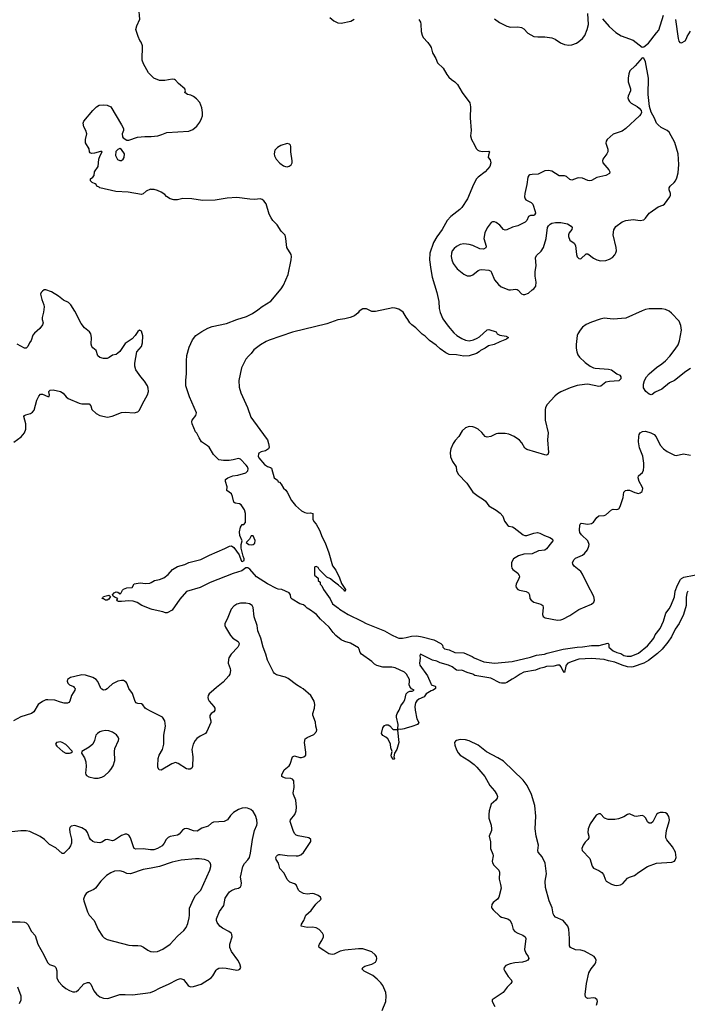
# Model space of a CAD drawing. Header units: inches. Extents: x 501419 to 657765, y 482282 to 547532.
# Tile 61 of 225: x 558539 to 565953, y 496480 to 507420. Entities that reach past the tile are written whole.
import ezdxf

# ---------------------------------------------------------------- set-up
doc = ezdxf.new("R2010")
doc.units = ezdxf.units.IN
doc.header["$MEASUREMENT"] = 0
for name, color, linetype in [('A5459', 7, 'Continuous'), ('A5469', 7, 'Continuous'), ('A5550', 7, 'Continuous'), ('A5560', 7, 'Continuous')]:
    doc.layers.add(name, color=color, linetype=linetype)

msp = doc.modelspace()

# ---------------------------------------------------------------- linework, layer by layer
at = {"layer": 'A5459', "color": 6}
for points, elevation in [([(559144, 500000), (559153, 499990), (559152, 499970), (559113, 499910), (559095, 499850), (559086, 499834), (559070, 499825), (559034, 499826), (558990, 499836), (558930, 499858), (558850, 499864), (558830, 499863), (558790, 499845), (558743, 499810), (558694, 499730), (558670, 499712), (558550, 499674), (558470, 499628)], 1900), ([(559526, 500000), (559510, 499985), (559490, 499974), (559470, 499972), (559450, 499981), (559437, 499997), (559435, 500000)], 1900), ([(560000, 499733), (559943, 499763), (559931, 499771), (559906, 499806), (559890, 499820), (559850, 499823), (559830, 499831), (559816, 499856), (559793, 499933), (559752, 499990), (559748, 500000)], 1900), ([(560000, 498195), (559990, 498195), (559910, 498208), (559830, 498202), (559811, 498210), (559801, 498230), (559769, 498329), (559750, 498359), (559730, 498371), (559710, 498371), (559670, 498357), (559590, 498303), (559570, 498298), (559510, 498310), (559491, 498309), (559450, 498281), (559430, 498274), (559370, 498282), (559350, 498290), (559326, 498310), (559313, 498330), (559293, 498390), (559276, 498410), (559230, 498439), (559150, 498467), (559110, 498459), (559095, 498445), (559090, 498430), (559095, 498390), (559114, 498314), (559112, 498270), (559101, 498239), (559083, 498210), (559030, 498154), (559010, 498156), (558939, 498219), (558870, 498257), (558813, 498313), (558765, 498345), (558650, 498399), (558610, 498406), (558550, 498409), (558450, 498398)], 2000), ([(560000, 497994), (559910, 497978), (559770, 497930), (559730, 497935), (559690, 497952), (559650, 497964), (559590, 497958), (559550, 497942), (559501, 497910), (559438, 497850), (559380, 497770), (559363, 497757), (559303, 497730), (559277, 497710), (559261, 497690), (559246, 497650), (559249, 497630), (559290, 497507), (559310, 497470), (559366, 497410), (559410, 497313), (559458, 497238), (559477, 497217), (559510, 497200), (559750, 497138), (559790, 497133), (559850, 497135), (559884, 497130), (559915, 497115), (559961, 497081), (559990, 497067), (560000, 497066)], 2100), ([(558430, 497396), (558542, 497398), (558590, 497394), (558610, 497387), (558630, 497366), (558669, 497289), (558710, 497244), (558739, 497150), (558807, 497030), (558846, 496946), (558870, 496924), (558925, 496905), (558941, 496890), (558951, 496851), (558951, 496770), (558972, 496730), (559009, 496690), (559050, 496655), (559090, 496632), (559130, 496620), (559150, 496619), (559170, 496624), (559190, 496639), (559250, 496706), (559290, 496724), (559310, 496723), (559330, 496702), (559363, 496630), (559390, 496593), (559430, 496562), (559470, 496548), (559510, 496545), (559530, 496548), (559652, 496588), (559710, 496590), (559790, 496584), (559990, 496611), (560000, 496614)], 2000), ([(558536, 496490), (558553, 496530), (558553, 496570), (558517, 496670)], 2000)]:
    msp.add_lwpolyline(points, dxfattribs=dict(at, elevation=elevation))
at = {"layer": 'A5459', "color": 6, "elevation": 2000}
for points in [[(559490, 499521), (559450, 499516), (559430, 499509), (559401, 499490), (559384, 499470), (559370, 499410), (559349, 499371), (559310, 499337), (559230, 499290), (559226, 499270), (559259, 499219), (559273, 499173), (559276, 499124), (559270, 499050), (559272, 499032), (559281, 499021), (559307, 499007), (559370, 498992), (559410, 498992), (559450, 499003), (559480, 499020), (559533, 499067), (559552, 499088), (559575, 499130), (559594, 499190), (559592, 499290), (559596, 499324), (559637, 499410), (559638, 499430), (559631, 499450), (559613, 499473), (559570, 499504), (559530, 499518)], [(558990, 499395), (558948, 499390), (558935, 499370), (558950, 499350), (559018, 499290), (559050, 499272), (559090, 499269), (559107, 499273), (559125, 499290), (559050, 499365), (559010, 499390)]]:
    msp.add_lwpolyline(points, close=True, dxfattribs=at)
at = {"layer": 'A5469', "color": 6}
for points, elevation in [([(560725, 500000), (560664, 499950), (560644, 499930), (560633, 499910), (560629, 499890), (560633, 499870), (560644, 499850), (560696, 499790), (560704, 499770), (560704, 499750), (560693, 499730), (560666, 499710), (560651, 499690), (560650, 499670), (560663, 499630), (560663, 499610), (560618, 499510), (560601, 499490), (560541, 499459), (560506, 499434), (560487, 499413), (560465, 499370), (560449, 499310), (560460, 499230), (560457, 499123), (560450, 499104), (560430, 499092), (560410, 499091), (560390, 499097), (560297, 499157), (560270, 499165), (560228, 499152), (560110, 499083), (560086, 499086), (560074, 499110), (560072, 499130), (560078, 499210), (560088, 499250), (560124, 499310), (560139, 499370), (560141, 499470), (560158, 499570), (560150, 499630), (560125, 499670), (560000, 499733)], 1900), ([(562566, 496410), (562606, 496510), (562610, 496570), (562605, 496610), (562570, 496690), (562550, 496719), (562510, 496761), (562459, 496799), (562363, 496850), (562343, 496870), (562350, 496890), (562370, 496902), (562450, 496925), (562490, 496950), (562502, 496970), (562506, 496990), (562500, 497010), (562487, 497030), (562450, 497062), (562350, 497098), (562302, 497098), (562150, 497083), (562098, 497070), (562030, 497038), (562010, 497033), (561970, 497040), (561918, 497078), (561865, 497110), (561859, 497130), (561867, 497150), (561895, 497190), (561912, 497230), (561912, 497250), (561902, 497270), (561863, 497310), (561831, 497331), (561790, 497336), (561730, 497333), (561665, 497350), (561668, 497370), (561693, 497410), (561716, 497470), (561776, 497524), (561829, 497591), (561887, 497650), (561880, 497670), (561854, 497690), (561810, 497708), (561790, 497710), (561730, 497703), (561690, 497713), (561650, 497732), (561634, 497750), (561608, 497808), (561590, 497819), (561538, 497838), (561510, 497868), (561477, 497937), (561429, 497990), (561411, 498050), (561388, 498090), (561384, 498110), (561390, 498125), (561402, 498138), (561416, 498144), (561430, 498146), (561510, 498134), (561610, 498130), (561630, 498130), (561661, 498139), (561690, 498165), (561772, 498290), (561771, 498310), (561750, 498330), (561630, 498353), (561610, 498361), (561590, 498379), (561574, 498410), (561542, 498510), (561547, 498530), (561593, 498590), (561608, 498630), (561614, 498670), (561606, 498750), (561579, 498810), (561576, 498830), (561585, 498890), (561583, 498963), (561570, 498981), (561550, 498989), (561490, 498993), (561462, 499002), (561451, 499010), (561450, 499030), (561476, 499084), (561530, 499130), (561543, 499150), (561570, 499230), (561590, 499240), (561650, 499222), (561670, 499221), (561696, 499230), (561715, 499250), (561718, 499282), (561701, 499390), (561710, 499428), (561730, 499443), (561804, 499476), (561835, 499510), (561838, 499530), (561828, 499570), (561825, 499615), (561794, 499694), (561793, 499710), (561812, 499770), (561817, 499810), (561808, 499850), (561773, 499910), (561685, 499985), (561661, 500000)], 1900), ([(563156, 500000), (563155, 499990), (563131, 499970), (563110, 499964), (563052, 499930), (563030, 499895), (562970, 499869), (562950, 499853), (562936, 499830), (562928, 499790), (562931, 499750), (562951, 499651), (562970, 499610), (562958, 499590), (562894, 499566), (562830, 499550), (562810, 499540), (562770, 499534), (562743, 499537), (562735, 499525), (562749, 499390), (562728, 499310), (562702, 499270), (562695, 499230), (562701, 499210), (562697, 499203), (562690, 499201), (562666, 499230), (562664, 499250), (562675, 499290), (562660, 499330), (562656, 499370), (562643, 499403), (562628, 499428), (562606, 499450), (562570, 499466), (562558, 499490), (562570, 499552), (562590, 499578), (562610, 499585), (562630, 499586), (562650, 499573), (562679, 499539), (562690, 499533), (562726, 499534), (562738, 499542), (562741, 499590), (562723, 499670), (562724, 499690), (562732, 499710), (562753, 499747), (562770, 499797), (562802, 499838), (562816, 499864), (562832, 499930), (562850, 499950), (562870, 499958), (562899, 499961), (562919, 499970), (562890, 499987), (562880, 500000)], 1800), ([(564943, 496470), (564954, 496510), (564952, 496530), (564930, 496550), (564910, 496553), (564850, 496546), (564832, 496552), (564824, 496564), (564820, 496590), (564833, 496713), (564858, 496830), (564884, 496876), (564928, 496930), (564939, 496950), (564942, 496970), (564935, 496990), (564917, 497010), (564811, 497071), (564770, 497083), (564710, 497087), (564657, 497110), (564645, 497130), (564645, 497210), (564636, 497316), (564626, 497350), (564573, 497413), (564490, 497450), (564472, 497470), (564465, 497485), (564452, 497552), (564419, 497630), (564378, 497778), (564374, 497850), (564391, 497930), (564375, 498050), (564340, 498120), (564298, 498170), (564293, 498190), (564299, 498250), (564274, 498350), (564263, 498430), (564270, 498570), (564258, 498690), (564223, 498810), (564175, 498910), (564131, 498971), (563910, 499180), (563850, 499220), (563724, 499284), (563630, 499359), (563530, 499409), (563490, 499419), (563430, 499422), (563390, 499410), (563378, 499402), (563368, 499390), (563370, 499361), (563390, 499308), (563410, 499273), (563430, 499250), (563528, 499188), (563585, 499145), (563616, 499116), (563706, 499010), (563759, 498910), (563811, 498851), (563839, 498810), (563845, 498790), (563843, 498770), (563827, 498750), (563776, 498704), (563752, 498630), (563747, 498590), (563750, 498550), (563775, 498470), (563780, 498430), (563777, 498410), (563754, 498350), (563766, 498286), (563767, 498210), (563794, 498150), (563798, 498130), (563786, 498070), (563791, 498051), (563806, 498026), (563861, 497970), (563869, 497950), (563863, 497870), (563880, 497810), (563886, 497770), (563861, 497670), (563846, 497650), (563796, 497610), (563783, 497590), (563780, 497560), (563782, 497550), (563796, 497530), (563870, 497460), (563890, 497449), (563959, 497430), (563987, 497410), (564006, 497370), (564019, 497310), (564036, 497290), (564070, 497270), (564128, 497248), (564154, 497230), (564160, 497210), (564145, 497090), (564159, 497050), (564186, 497010), (564194, 496990), (564182, 496970), (564160, 496960), (564122, 496950), (564038, 496942), (563985, 496930), (563938, 496910), (563919, 496890), (563916, 496870), (563925, 496850), (563963, 496790), (564000, 496750), (564005, 496730), (563994, 496710), (563952, 496670), (563909, 496611), (563786, 496530), (563786, 496510), (563815, 496455)], 1900), ([(560000, 496614), (560030, 496625), (560097, 496663), (560190, 496702), (560290, 496755), (560325, 496765), (560357, 496757), (560410, 496689), (560421, 496681), (560435, 496675), (560470, 496678), (560555, 496705), (560665, 496775), (560684, 496796), (560719, 496861), (560730, 496872), (560750, 496880), (560790, 496884), (560830, 496882), (560950, 496859), (560970, 496862), (560983, 496870), (560993, 496890), (560982, 496930), (560963, 496970), (560890, 497065), (560874, 497110), (560872, 497150), (560897, 497230), (560894, 497254), (560886, 497270), (560862, 497290), (560790, 497327), (560762, 497350), (560731, 497390), (560724, 497410), (560725, 497430), (560759, 497510), (560804, 497576), (560822, 497658), (560850, 497704), (560870, 497729), (560890, 497744), (560930, 497763), (560970, 497771), (560990, 497784), (560999, 497801), (561002, 497830), (560992, 497892), (561016, 498010), (561034, 498046), (561074, 498086), (561089, 498111), (561102, 498158), (561123, 498310), (561147, 498410), (561173, 498470), (561177, 498490), (561172, 498530), (561156, 498576), (561130, 498624), (561105, 498645), (561070, 498660), (561050, 498664), (561010, 498660), (560970, 498645), (560913, 498610), (560881, 498579), (560846, 498530), (560810, 498510), (560690, 498502), (560670, 498493), (560630, 498458), (560562, 498438), (560510, 498405), (560470, 498407), (560409, 498431), (560390, 498434), (560370, 498431), (560345, 498415), (560308, 498372), (560290, 498359), (560210, 498343), (560187, 498333), (560167, 498313), (560144, 498270), (560119, 498241), (560070, 498210), (560030, 498197), (560000, 498195)], 2000), ([(560000, 497066), (560030, 497062), (560070, 497068), (560130, 497093), (560210, 497150), (560290, 497236), (560360, 497300), (560386, 497334), (560404, 497376), (560420, 497440), (560425, 497470), (560426, 497550), (560467, 497650), (560491, 497689), (560550, 497750), (560651, 497970), (560661, 498010), (560661, 498030), (560653, 498053), (560633, 498073), (560590, 498090), (560530, 498098), (560490, 498097), (560330, 498080), (560230, 498058), (560090, 498010), (560000, 497994)], 2100)]:
    msp.add_lwpolyline(points, dxfattribs=dict(at, elevation=elevation))
at = {"layer": 'A5469', "color": 6, "elevation": 1900}
msp.add_lwpolyline([(565686, 498610), (565650, 498610), (565630, 498605), (565610, 498590), (565572, 498508), (565550, 498494), (565530, 498491), (565510, 498507), (565491, 498550), (565481, 498561), (565470, 498572), (565450, 498577), (565386, 498566), (565365, 498570), (565310, 498595), (565290, 498588), (565250, 498562), (565190, 498541), (565150, 498535), (565075, 498535), (565034, 498550), (564990, 498595), (564970, 498595), (564940, 498580), (564875, 498485), (564852, 498430), (564850, 498390), (564859, 498350), (564858, 498330), (564848, 498310), (564819, 498281), (564798, 498250), (564781, 498210), (564784, 498190), (564870, 498100), (564896, 498016), (564910, 497993), (564970, 497968), (565004, 497944), (565021, 497921), (565040, 497870), (565053, 497850), (565110, 497816), (565144, 497804), (565170, 497800), (565210, 497808), (565237, 497823), (565290, 497880), (565310, 497893), (565367, 497913), (565413, 497950), (565510, 498011), (565610, 498050), (565782, 498058), (565810, 498069), (565819, 498081), (565830, 498110), (565822, 498170), (565789, 498230), (565727, 498307), (565716, 498330), (565714, 498350), (565723, 498410), (565753, 498510), (565754, 498530), (565748, 498568), (565730, 498597), (565710, 498606)], close=True, dxfattribs=at)
at = {"layer": 'A5550', "color": 6}
for points, elevation in [([(560000, 506800), (559970, 506830), (559913, 506930), (559899, 506970), (559904, 507130), (559889, 507169), (559874, 507190), (559853, 507233), (559829, 507310), (559839, 507350), (559874, 507426), (559862, 507550), (559866, 507570), (559890, 507566), (559944, 507524), (559986, 507514), (560000, 507524)], 1800), ([(560000, 505535), (559990, 505536), (559944, 505516), (559910, 505486), (559890, 505477), (559744, 505504), (559605, 505510), (559429, 505550), (559420, 505560), (559395, 505570), (559387, 505587), (559375, 505595), (559344, 505610), (559326, 505630), (559325, 505650), (559349, 505670), (559364, 505690), (559369, 505730), (559409, 505790), (559419, 505870), (559433, 505910), (559455, 505950), (559450, 505955), (559437, 505957), (559370, 505938), (559335, 505935), (559321, 505941), (559315, 505950), (559310, 505986), (559268, 506050), (559269, 506090), (559285, 506150), (559273, 506190), (559250, 506230), (559242, 506270), (559250, 506291), (559350, 506411), (559390, 506451), (559422, 506470), (559470, 506475), (559510, 506472), (559550, 506450), (559670, 506252), (559690, 506210), (559691, 506189), (559678, 506150), (559680, 506120), (559688, 506108), (559730, 506081), (559750, 506081), (559846, 506114), (559930, 506123), (559990, 506122), (560000, 506123)], 1800), ([(558475, 502725), (558555, 502785), (558591, 502829), (558607, 502870), (558608, 502928), (558585, 503010), (558590, 503021), (558605, 503030), (558657, 503043), (558681, 503059), (558698, 503082), (558730, 503194), (558750, 503236), (558770, 503261), (558790, 503261), (558850, 503235), (558867, 503233), (558869, 503251), (558864, 503264), (558862, 503290), (558876, 503304), (558912, 503308), (558990, 503289), (559020, 503270), (559053, 503230), (559075, 503210), (559198, 503158), (559230, 503150), (559290, 503153), (559310, 503150), (559329, 503129), (559341, 503090), (559386, 503046), (559430, 503023), (559515, 503005), (559567, 503013), (559670, 503057), (559710, 503059), (559810, 503050), (559850, 503062), (559870, 503081), (559902, 503150), (559958, 503250), (559969, 503290), (559966, 503326), (559958, 503350), (559925, 503405), (559884, 503450), (559829, 503529), (559817, 503570), (559818, 503602), (559841, 503730), (559890, 503789), (559903, 503830), (559906, 503906), (559890, 503960), (559870, 503970), (559850, 503956), (559820, 503910), (559787, 503873), (559710, 503823), (559650, 503735), (559630, 503713), (559610, 503699), (559570, 503691), (559534, 503666), (559510, 503655), (559470, 503655), (559430, 503665), (559407, 503687), (559386, 503746), (559350, 503774), (559338, 503790), (559333, 503813), (559337, 503890), (559327, 503930), (559315, 503950), (559258, 503998), (559223, 504043), (559150, 504182), (559108, 504250), (559079, 504279), (559025, 504305), (558970, 504347), (558890, 504398), (558830, 504418), (558810, 504417), (558790, 504404), (558776, 504390), (558771, 504370), (558786, 504310), (558807, 504250), (558809, 504230), (558803, 504170), (558788, 504110), (558788, 504090), (558798, 504050), (558792, 504030), (558761, 503990), (558702, 503938), (558684, 503916), (558666, 503854), (558647, 503830), (558630, 503789), (558610, 503769), (558590, 503769), (558510, 503813)], 1900), ([(560000, 500870), (559895, 500910), (559844, 500944), (559799, 500959), (559750, 500964), (559670, 500954), (559635, 500955), (559622, 500962), (559618, 500970), (559628, 500990), (559599, 500999), (559575, 501015), (559568, 501030), (559588, 501052), (559610, 501062), (559630, 501058), (559644, 501050), (559650, 501038), (559667, 501053), (559679, 501081), (559690, 501091), (559730, 501106), (559786, 501110), (559810, 501151), (559876, 501164), (559937, 501157), (559982, 501158), (560000, 501168)], 1800), ([(559435, 500000), (559406, 500066), (559388, 500090), (559350, 500112), (559270, 500137), (559230, 500139), (559150, 500124), (559102, 500110), (559070, 500090), (559065, 500070), (559073, 500050), (559090, 500030), (559135, 500010), (559144, 500000)], 1900), ([(559748, 500000), (559730, 500048), (559720, 500060), (559690, 500076), (559670, 500078), (559630, 500070), (559570, 500039), (559526, 500000)], 1900)]:
    msp.add_lwpolyline(points, dxfattribs=dict(at, elevation=elevation))
at = {"layer": 'A5550', "color": 6, "elevation": 1800}
for points in [[(559650, 505989), (559630, 505978), (559606, 505954), (559602, 505910), (559625, 505865), (559650, 505854), (559670, 505854), (559688, 505872), (559698, 505890), (559702, 505930), (559670, 505978)], [(559510, 500969), (559490, 500970), (559470, 500986), (559449, 500990), (559463, 500997), (559469, 501010), (559530, 501026), (559546, 501010), (559530, 500982)]]:
    msp.add_lwpolyline(points, close=True, dxfattribs=at)
at = {"layer": 'A5560', "color": 6}
for points, elevation in [([(562970, 507421), (562990, 507391), (562995, 507370), (562998, 507290), (563007, 507247), (563021, 507222), (563070, 507167), (563096, 507130), (563107, 507110), (563124, 507050), (563159, 506990), (563179, 506939), (563240, 506880), (563281, 506810), (563303, 506783), (563334, 506754), (563371, 506730), (563400, 506700), (563451, 506610), (563538, 506498), (563546, 506450), (563540, 506330), (563551, 506190), (563547, 506130), (563556, 506090), (563591, 506031), (563608, 505988), (563625, 505970), (563643, 505963), (563677, 505957), (563750, 505958), (563756, 505950), (563744, 505916), (563743, 505890), (563762, 505862), (563771, 505830), (563761, 505790), (563707, 505730), (563629, 505671), (563610, 505650), (563580, 505590), (563513, 505430), (563450, 505335), (563427, 505310), (563325, 505235), (563287, 505190), (563231, 505090), (563172, 505008), (563135, 504945), (563095, 504825), (563090, 504750), (563103, 504643), (563119, 504559), (563172, 504390), (563192, 504290), (563197, 504210), (563208, 504168), (563237, 504097), (563296, 504016), (563359, 503939), (563392, 503912), (563450, 503877), (563490, 503859), (563530, 503852), (563578, 503862), (563620, 503880), (563644, 503896), (563730, 503975), (563750, 503976), (563831, 503951), (563842, 503930), (563870, 503916), (563942, 503902), (563967, 503890), (563945, 503870), (563870, 503842), (563808, 503810), (563745, 503795), (563707, 503770), (563655, 503745), (563642, 503730), (563610, 503712), (563530, 503687), (563470, 503680), (563390, 503695), (563310, 503701), (563270, 503720), (563210, 503762), (563164, 503804), (563090, 503857), (563043, 503903), (563010, 503925), (562937, 503997), (562893, 504030), (562873, 504050), (562849, 504090), (562830, 504113), (562798, 504170), (562750, 504203), (562710, 504216), (562683, 504217), (562490, 504176), (562450, 504179), (562390, 504209), (562350, 504209), (562310, 504182), (562296, 504164), (562256, 504130), (562210, 504112), (562150, 504097), (562070, 504087), (561950, 504042), (561570, 503948), (561310, 503858), (561277, 503843), (561212, 503808), (561139, 503750), (561110, 503710), (561078, 503682), (561051, 503649), (561001, 503550), (560971, 503410), (560977, 503337), (560995, 503275), (561070, 503112), (561104, 503004), (561276, 502770), (561289, 502750), (561302, 502710), (561308, 502670), (561300, 502650), (561270, 502630), (561222, 502618), (561196, 502604), (561189, 502591), (561188, 502572), (561194, 502550), (561256, 502476), (561290, 502454), (561325, 502445), (561336, 502436), (561366, 502330), (561403, 502303), (561410, 502287), (561423, 502283), (561441, 502261), (561470, 502213), (561493, 502193), (561510, 502170), (561557, 502077), (561603, 502023), (561670, 501962), (561704, 501944), (561730, 501936), (561770, 501941), (561794, 501934), (561793, 501870), (561805, 501845), (561830, 501813), (561869, 501750), (561899, 501670), (561930, 501607), (561970, 501496), (562013, 501353), (562050, 501302), (562090, 501219), (562114, 501154), (562156, 501090), (562154, 501070), (562150, 501069), (562142, 501082), (562078, 501138), (562020, 501180), (561990, 501208), (561950, 501226), (561866, 501310), (561855, 501335), (561830, 501346), (561818, 501342), (561814, 501330), (561814, 501250), (561853, 501213), (561854, 501190), (561874, 501170), (561874, 501150), (561894, 501130), (561912, 501090), (561985, 500985), (562011, 500930), (562081, 500881), (562091, 500870), (562186, 500810), (562338, 500738), (562385, 500710), (562462, 500682), (562590, 500629), (562666, 500586), (562730, 500556), (562750, 500550), (562790, 500550), (562830, 500554), (562890, 500571), (562950, 500574), (563010, 500564), (563137, 500530), (563217, 500490), (563235, 500470), (563238, 500450), (563255, 500430), (563310, 500417), (563370, 500389), (563470, 500385), (563565, 500345), (563586, 500330), (563695, 500285), (563810, 500271), (564009, 500289), (564210, 500337), (564280, 500360), (564367, 500370), (564398, 500382), (564575, 500425), (564730, 500450), (564790, 500452), (564890, 500466), (564975, 500465), (565070, 500491), (565080, 500480), (565081, 500450), (565130, 500409), (565171, 500390), (565216, 500376), (565250, 500357), (565286, 500350), (565330, 500348), (565410, 500382), (565510, 500462), (565552, 500510), (565580, 500550), (565596, 500584), (565650, 500656), (565690, 500736), (565713, 500827), (565750, 500873), (565770, 500908), (565810, 501007), (565820, 501070), (565844, 501136), (565879, 501201), (565888, 501212), (565915, 501225), (566145, 501270)], 1800), ([(561984, 507444), (562026, 507406), (562070, 507385), (562110, 507381), (562215, 507405), (562254, 507426)], 1800), ([(563811, 507430), (563869, 507390), (563949, 507349), (563990, 507337), (564070, 507340), (564110, 507335), (564138, 507318), (564183, 507270), (564250, 507235), (564292, 507228), (564371, 507231), (564450, 507218), (564484, 507204), (564544, 507164), (564590, 507145), (564638, 507138), (564670, 507140), (564721, 507159), (564750, 507176), (564790, 507210), (564815, 507245), (564841, 507310), (564855, 507365), (564848, 507490)], 1900), ([(565013, 507430), (565086, 507346), (565158, 507278), (565219, 507239), (565350, 507194), (565450, 507116), (565470, 507120), (565521, 507159), (565610, 507275), (565637, 507303), (565690, 507469)], 1900), ([(565822, 507422), (565850, 507210), (565860, 507180), (565870, 507165), (565890, 507163), (565930, 507186), (565944, 507210), (565950, 507232), (565990, 507292)], 1900), ([(560000, 506123), (560071, 506129), (560117, 506143), (560172, 506168), (560418, 506182), (560460, 506200), (560504, 506236), (560538, 506282), (560559, 506321), (560569, 506351), (560570, 506390), (560560, 506440), (560540, 506500), (560502, 506542), (560468, 506568), (560441, 506581), (560402, 506590), (560374, 506610), (560379, 506630), (560373, 506650), (560304, 506710), (560269, 506749), (560257, 506757), (560230, 506759), (560150, 506744), (560090, 506744), (560030, 506770), (560000, 506800)], 1800), ([(560000, 501168), (560037, 501190), (560090, 501201), (560140, 501220), (560186, 501254), (560237, 501310), (560290, 501345), (560372, 501368), (560418, 501390), (560550, 501422), (560645, 501470), (560817, 501543), (560870, 501571), (560890, 501574), (560916, 501556), (560975, 501475), (560997, 501410), (561003, 501403), (561010, 501399), (561031, 501410), (561031, 501430), (561019, 501459), (560999, 501550), (561000, 501590), (561009, 501630), (560984, 501690), (560981, 501730), (560990, 501782), (561010, 501811), (561028, 501812), (561047, 501833), (561048, 501932), (561035, 501975), (560999, 502030), (560979, 502039), (560930, 502048), (560918, 502058), (560902, 502122), (560890, 502150), (560838, 502190), (560841, 502230), (560824, 502290), (560825, 502310), (560849, 502330), (560907, 502350), (560961, 502359), (561050, 502387), (561072, 502408), (561076, 502430), (561070, 502450), (561055, 502470), (560990, 502538), (560970, 502545), (560910, 502530), (560864, 502524), (560802, 502522), (560749, 502530), (560690, 502590), (560643, 502670), (560626, 502686), (560557, 502730), (560530, 502774), (560506, 502826), (560490, 502841), (560453, 502930), (560449, 502951), (560454, 502970), (560496, 503024), (560502, 503050), (560423, 503230), (560385, 503350), (560383, 503410), (560392, 503488), (560391, 503629), (560396, 503690), (560420, 503780), (560457, 503863), (560495, 503910), (560563, 503957), (560628, 503992), (560675, 504010), (560834, 504046), (560950, 504090), (561057, 504123), (561123, 504157), (561185, 504195), (561230, 504232), (561326, 504294), (561443, 504430), (561469, 504471), (561520, 504590), (561554, 504750), (561556, 504790), (561553, 504810), (561506, 504890), (561496, 504990), (561485, 505025), (561444, 505070), (561399, 505139), (561350, 505189), (561330, 505218), (561310, 505261), (561275, 505375), (561250, 505409), (561230, 505424), (561210, 505430), (561150, 505424), (561093, 505427), (560950, 505445), (560842, 505438), (560710, 505413), (560570, 505410), (560450, 505428), (560350, 505434), (560290, 505420), (560250, 505419), (560209, 505430), (560170, 505457), (560150, 505479), (560110, 505502), (560070, 505522), (560032, 505532), (560000, 505535)], 1800), ([(565990, 503545), (565937, 503510), (565810, 503411), (565756, 503384), (565670, 503316), (565598, 503282), (565563, 503257), (565550, 503253), (565530, 503261), (565492, 503290), (565468, 503330), (565466, 503370), (565477, 503410), (565501, 503450), (565530, 503484), (565610, 503554), (565670, 503595), (565710, 503629), (565759, 503681), (565820, 503760), (565851, 503809), (565868, 503850), (565890, 503970), (565882, 504022), (565861, 504070), (565779, 504159), (565750, 504182), (565710, 504201), (565670, 504209), (565530, 504208), (565490, 504200), (565453, 504187), (565270, 504103), (565130, 504093), (565030, 504103), (564986, 504094), (564890, 504060), (564830, 504032), (564790, 504002), (564762, 503970), (564737, 503930), (564731, 503910), (564717, 503810), (564717, 503770), (564725, 503730), (564738, 503698), (564757, 503670), (564820, 503610), (564875, 503570), (564910, 503553), (564930, 503548), (565078, 503538), (565110, 503530), (565170, 503487), (565202, 503470), (565215, 503450), (565213, 503430), (565193, 503407), (565090, 503401), (565050, 503392), (564991, 503349), (564970, 503343), (564850, 503369), (564810, 503368), (564730, 503355), (564651, 503329), (564550, 503286), (564510, 503263), (564482, 503238), (564397, 503143), (564380, 503110), (564374, 503086), (564374, 502970), (564406, 502830), (564399, 502750), (564412, 502610), (564405, 502590), (564390, 502583), (564370, 502584), (564170, 502643), (564150, 502659), (564117, 502717), (564090, 502749), (564030, 502790), (563970, 502815), (563930, 502823), (563850, 502822), (563830, 502818), (563770, 502790), (563730, 502781), (563708, 502788), (563670, 502834), (563630, 502871), (563592, 502890), (563570, 502896), (563530, 502899), (563490, 502887), (563451, 502850), (563415, 502790), (563375, 502745), (563354, 502710), (563328, 502650), (563319, 502610), (563324, 502564), (563347, 502510), (563385, 502450), (563390, 502410), (563409, 502370), (563503, 502270), (563570, 502170), (563630, 502125), (563690, 502089), (563710, 502070), (563750, 502018), (563830, 501970), (563876, 501936), (563903, 501903), (563921, 501850), (563961, 501801), (563970, 501794), (564010, 501785), (564030, 501774), (564130, 501698), (564150, 501689), (564170, 501688), (564250, 501715), (564290, 501721), (564315, 501715), (564368, 501688), (564427, 501667), (564457, 501650), (564459, 501630), (564446, 501610), (564390, 501541), (564370, 501525), (564302, 501518), (564230, 501487), (564138, 501482), (564077, 501463), (564024, 501430), (564002, 501390), (564000, 501370), (563999, 501350), (564005, 501325), (564017, 501310), (564070, 501270), (564086, 501246), (564089, 501230), (564083, 501210), (564052, 501150), (564047, 501130), (564054, 501110), (564072, 501090), (564090, 501080), (564165, 501065), (564190, 501051), (564201, 501030), (564206, 500990), (564219, 500970), (564250, 500950), (564326, 500926), (564350, 500910), (564354, 500890), (564345, 500810), (564352, 500790), (564374, 500774), (564510, 500750), (564550, 500753), (564570, 500758), (564650, 500801), (564750, 500865), (564890, 500926), (564916, 500950), (564923, 500970), (564915, 501010), (564843, 501143), (564790, 501259), (564769, 501289), (564696, 501350), (564681, 501370), (564678, 501390), (564696, 501424), (564710, 501437), (564789, 501471), (564810, 501488), (564844, 501530), (564860, 501570), (564862, 501590), (564848, 501630), (564777, 501697), (564761, 501721), (564755, 501750), (564758, 501802), (564764, 501816), (564774, 501826), (564850, 501814), (564890, 501823), (564910, 501837), (564948, 501890), (564970, 501906), (565030, 501912), (565050, 501919), (565110, 501975), (565130, 501981), (565170, 501979), (565194, 501986), (565208, 502012), (565239, 502110), (565249, 502171), (565265, 502190), (565286, 502194), (565310, 502191), (565370, 502167), (565410, 502157), (565430, 502162), (565450, 502179), (565458, 502210), (565453, 502230), (565417, 502290), (565406, 502330), (565411, 502350), (565454, 502390), (565466, 502414), (565472, 502450), (565471, 502491), (565458, 502570), (565423, 502663), (565412, 502728), (565413, 502790), (565418, 502810), (565431, 502829), (565456, 502844), (565490, 502847), (565549, 502829), (565585, 502810), (565607, 502787), (565653, 502693), (565690, 502650), (565730, 502622), (565810, 502582), (565830, 502577), (565910, 502595), (565990, 502580)], 1900), ([(562880, 500000), (562873, 500010), (562865, 500030), (562869, 500069), (562867, 500090), (562836, 500150), (562811, 500171), (562710, 500218), (562670, 500226), (562570, 500225), (562506, 500246), (562480, 500260), (562448, 500288), (562333, 500370), (562318, 500390), (562310, 500426), (562300, 500440), (562213, 500493), (562148, 500510), (562110, 500529), (562050, 500577), (562019, 500610), (561974, 500670), (561879, 500759), (561834, 500810), (561810, 500829), (561770, 500860), (561730, 500881), (561710, 500905), (561690, 500919), (561650, 500929), (561563, 500983), (561550, 500998), (561546, 501030), (561533, 501053), (561450, 501090), (561410, 501093), (561390, 501100), (561290, 501151), (561170, 501229), (561094, 501314), (561074, 501330), (561050, 501328), (561005, 501295), (560910, 501268), (560655, 501165), (560542, 501110), (560392, 501068), (560318, 500982), (560230, 500858), (560178, 500830), (560158, 500830), (560130, 500841), (560010, 500867), (560000, 500870)], 1800), ([(565959, 501070), (565948, 501050), (565941, 500999), (565940, 500910), (565912, 500810), (565864, 500710), (565820, 500650), (565778, 500562), (565738, 500502), (565674, 500426), (565622, 500378), (565521, 500299), (565470, 500270), (565350, 500230), (565330, 500226), (565290, 500230), (565230, 500248), (565150, 500281), (565077, 500297), (565030, 500312), (564890, 500324), (564750, 500313), (564676, 500290), (564628, 500270), (564608, 500250), (564603, 500237), (564590, 500168), (564570, 500188), (564553, 500230), (564537, 500250), (564510, 500250), (564470, 500238), (564390, 500233), (564359, 500221), (564310, 500212), (564266, 500194), (564136, 500170), (564097, 500150), (564041, 500110), (564007, 500093), (563950, 500056), (563930, 500049), (563891, 500049), (563870, 500053), (563770, 500103), (563595, 500135), (563570, 500150), (563510, 500166), (563450, 500191), (563410, 500188), (563390, 500191), (563340, 500230), (563300, 500250), (563210, 500274), (563170, 500293), (563124, 500304), (562990, 500369), (562983, 500357), (562986, 500326), (562979, 500270), (562984, 500250), (563068, 500130), (563103, 500043), (563110, 500031), (563154, 500014), (563158, 500010), (563156, 500000)], 1800), ([(561661, 500000), (561611, 500031), (561520, 500100), (561490, 500114), (561390, 500142), (561370, 500155), (561359, 500170), (561290, 500303), (561272, 500370), (561241, 500450), (561215, 500550), (561184, 500630), (561176, 500690), (561144, 500784), (561133, 500890), (561119, 500910), (561089, 500929), (561050, 500938), (560990, 500936), (560950, 500925), (560916, 500904), (560888, 500870), (560841, 500759), (560815, 500710), (560816, 500690), (560824, 500670), (560878, 500578), (560905, 500550), (560966, 500510), (560976, 500490), (560974, 500470), (560963, 500450), (560888, 500370), (560863, 500330), (560856, 500310), (560852, 500270), (560877, 500210), (560879, 500190), (560871, 500150), (560861, 500130), (560799, 500061), (560725, 500000)], 1900)]:
    msp.add_lwpolyline(points, dxfattribs=dict(at, elevation=elevation))
for points, elevation in [([(565450, 506996), (565373, 506907), (565315, 506850), (565303, 506817), (565297, 506770), (565298, 506730), (565323, 506650), (565324, 506630), (565296, 506570), (565292, 506550), (565299, 506530), (565312, 506510), (565330, 506494), (565395, 506455), (565417, 506437), (565441, 506410), (565445, 506390), (565437, 506370), (565421, 506350), (565270, 506210), (565230, 506182), (565130, 506148), (565064, 506090), (565051, 506070), (565048, 506048), (565070, 505983), (565071, 505950), (565061, 505930), (565015, 505870), (565012, 505850), (565016, 505830), (565083, 505750), (565093, 505730), (565088, 505710), (565047, 505690), (564950, 505666), (564890, 505635), (564870, 505631), (564850, 505634), (564790, 505658), (564750, 505664), (564730, 505661), (564670, 505638), (564650, 505646), (564610, 505678), (564590, 505684), (564530, 505686), (564450, 505736), (564410, 505745), (564370, 505739), (564295, 505705), (564230, 505701), (564204, 505696), (564192, 505688), (564182, 505670), (564171, 505590), (564147, 505487), (564144, 505450), (564151, 505431), (564160, 505420), (564218, 505390), (564237, 505370), (564264, 505290), (564266, 505270), (564256, 505250), (564250, 505246), (564210, 505244), (564190, 505232), (564172, 505190), (564151, 505169), (564070, 505131), (564010, 505115), (563950, 505084), (563930, 505080), (563910, 505090), (563870, 505138), (563830, 505166), (563810, 505173), (563790, 505173), (563775, 505165), (563730, 505106), (563703, 505050), (563695, 504990), (563718, 504902), (563714, 504886), (563690, 504871), (563650, 504873), (563572, 504910), (563530, 504924), (563470, 504930), (563430, 504921), (563390, 504901), (563362, 504878), (563343, 504850), (563334, 504826), (563331, 504790), (563339, 504750), (563354, 504710), (563398, 504650), (563470, 504592), (563510, 504575), (563546, 504574), (563570, 504586), (563630, 504632), (563650, 504642), (563670, 504646), (563750, 504638), (563770, 504625), (563779, 504610), (563810, 504529), (563856, 504476), (563887, 504450), (563970, 504420), (563990, 504417), (564050, 504426), (564062, 504422), (564074, 504414), (564110, 504373), (564130, 504365), (564150, 504365), (564190, 504383), (564230, 504418), (564250, 504429), (564270, 504459), (564275, 504505), (564262, 504570), (564263, 504617), (564274, 504690), (564267, 504773), (564280, 504800), (564331, 504849), (564356, 504890), (564384, 504990), (564401, 505110), (564410, 505130), (564430, 505148), (564450, 505158), (564490, 505167), (564550, 505166), (564623, 505150), (564665, 505125), (564676, 505110), (564672, 505090), (564642, 505050), (564635, 505030), (564634, 505010), (564650, 504972), (564696, 504936), (564711, 504911), (564721, 504810), (564730, 504786), (564750, 504765), (564770, 504763), (564830, 504820), (564850, 504818), (564910, 504771), (564950, 504750), (564990, 504741), (565050, 504746), (565090, 504758), (565122, 504778), (565150, 504806), (565161, 504830), (565165, 504850), (565164, 504890), (565130, 505030), (565136, 505084), (565159, 505121), (565230, 505175), (565270, 505190), (565350, 505201), (565430, 505189), (565470, 505197), (565490, 505213), (565530, 505270), (565541, 505279), (565630, 505340), (565682, 505358), (565700, 505370), (565759, 505450), (565767, 505470), (565766, 505490), (565752, 505530), (565750, 505550), (565761, 505570), (565807, 505610), (565822, 505630), (565837, 505663), (565850, 505717), (565858, 505810), (565850, 505930), (565815, 506055), (565751, 506170), (565730, 506190), (565664, 506224), (565628, 506250), (565612, 506270), (565590, 506325), (565553, 506393), (565535, 506455), (565520, 506590), (565522, 506770), (565490, 506950), (565470, 506992)], 1900), ([(561510, 506044), (561437, 506023), (561400, 506000), (561373, 505970), (561365, 505930), (561368, 505908), (561387, 505870), (561426, 505826), (561470, 505795), (561490, 505788), (561510, 505786), (561530, 505792), (561552, 505808), (561564, 505830), (561566, 505850), (561549, 505950), (561550, 506010), (561545, 506025), (561536, 506036)], 1800), ([(561130, 501686), (561110, 501686), (561092, 501650), (561054, 501610), (561082, 501590), (561110, 501586), (561130, 501588), (561150, 501602), (561153, 501633)], 1800)]:
    msp.add_lwpolyline(points, close=True, dxfattribs=dict(at, elevation=elevation))

doc.saveas('drawing.dxf')
